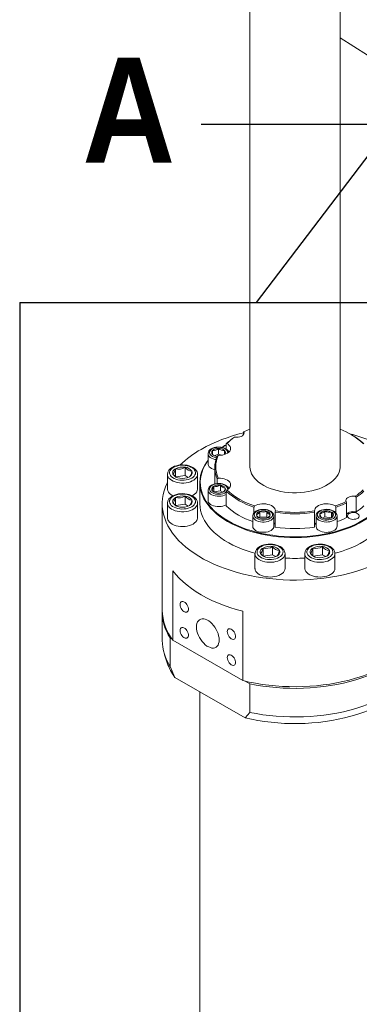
# Model space of a CAD drawing. Header units: millimetres. Extents: x 450 to 25135, y 150 to 17673.
# Tile 74 of 256: x 4826 to 5165, y 12562 to 13546. Entities that reach past the tile are written whole.
import ezdxf

# ---------------------------------------------------------------- set-up
doc = ezdxf.new("R2010")
doc.units = ezdxf.units.MM
doc.linetypes.add('SLD-Centrada-doble', pattern=[12.7, 6.35, -1.27, 1.27, -1.27, 1.27, -1.27])
doc.linetypes.add('SLD-Continua', pattern=[0])
doc.layers.add('COTAS', color=1, linetype='SLD-Continua')
doc.layers.add('OCULTA', color=8, linetype='SLD-Continua')
doc.styles.add('SLDTEXTSTYLE7', font='GOTHICB.TTF', dxfattribs={"width": 0.913})
doc.styles.get("Standard").update_dxf_attribs({"font": 'ARIALN.TTF'})
doc.dimstyles.new('SLDDIMSTYLE1', dxfattribs={"dimtxt": 0.18, "dimasz": 105, "dimexe": 0, "dimexo": 0.0625, "dimgap": 0, "dimtad": 0, "dimtih": 1, "dimtoh": 1, "dimdec": 0, "dimrnd": 1e-09, "dimzin": 0, "dimdsep": 46, "dimtxsty": 'Standard', "dimblk1": 'NONE', "dimblk2": 'NONE', "dimsah": 1, "dimcen": 0.09, "dimadec": 0, "dimazin": 0, "dimtfac": 105, "dimtdec": 0, "dimtofl": 0, "dimtmove": 0, "dimatfit": 3, "dimldrblk": 'NONE', "dimfxl": 1, "dimfrac": 2, "dimtolj": 1, "dimtzin": 0, "dimarcsym": 0})

# ---------------------------------------------------------------- blocks, each defined once
blk = doc.blocks.new('_None')

msp = doc.modelspace()

# ---------------------------------------------------------------- linework, layer by layer
at = {"layer": 'COTAS', "ltscale": 30}
for q in [(4826.03, 11276.25), (5918.63, 13263.27)]:
    msp.add_line((4826.03, 13263.27), q, dxfattribs=at)
at = {"layer": 'OCULTA', "linetype": 'SLD-Continua', "lineweight": 18, "ltscale": 30}
for p, q in [((5055.81, 14575.41), (5055.81, 13099.29)), ((5145.81, 13099.29), (5145.81, 14575.41)), ((5145.81, 13527.8), (5262.05, 13453.69)), ((5049.72, 13134.08), (5049.37, 13133.85)), ((5049.37, 13131.27), (5049.37, 13133.85)), ((5157.38, 13131.12), (5156.68, 13131.53)), ((5032.08, 13116.99), (5032.08, 13122.11)), ((5039.53, 13128.17), (5040.55, 13128.78)), ((5014.09, 13112.29), (5014.09, 13102)), ((5018.59, 13115.43), (5018.59, 13111.43)), ((5024.59, 13111.72), (5020.3, 13110.29)), ((5024.59, 13111.72), (5024.59, 13117.43)), ((5027.4, 13110.78), (5024.59, 13111.72)), ((5030.59, 13111.43), (5030.59, 13115.43)), ((5018.59, 13111.43), (5019.79, 13110.58)), ((4981.59, 13089.39), (4981.59, 13097.25)), ((4991.07, 13090.55), (4991.07, 13098.72)), ((5020.81, 13098.47), (5020.81, 13083.78)), ((4973.53, 13091.61), (4973.53, 13076.91)), ((4991.07, 13090.55), (4981.81, 13089.12)), ((4994.33, 13088.67), (4991.07, 13090.55)), ((5003.53, 13076.91), (5003.53, 13091.61)), ((5005.81, 13083.37), (5005.81, 13062.55)), ((5020.81, 13083.78), (5020.86, 13082.07)), ((5023.26, 13082.43), (5023.26, 13087.13)), ((5014.09, 13075.84), (5014.09, 13065.55)), ((5019.69, 13074.15), (5019.69, 13079.81)), ((5026.38, 13075.13), (5019.87, 13074.12)), ((5026.38, 13075.13), (5026.38, 13080.84)), ((5028.73, 13073.77), (5026.38, 13075.13)), ((5032.08, 13074.84), (5032.08, 13060.14)), ((4968.31, 13062.55), (4968.31, 12955.99)), ((4973.53, 13062.87), (4973.53, 13048.18)), ((4981.59, 13060.66), (4981.59, 13068.51)), ((4991.07, 13061.81), (4991.07, 13069.98)), ((4999.14, 13070.79), (4998.05, 13070.22)), ((5003.53, 13048.18), (5003.53, 13062.87)), ((5151.89, 13064.5), (5152.24, 13063.1)), ((5152.24, 13048.4), (5152.24, 13063.1)), ((5162.08, 13068.78), (5161.07, 13069.8)), ((5162.08, 13068.78), (5162.08, 13054.08)), ((4991.07, 13061.81), (4981.81, 13060.38)), ((4994.33, 13059.93), (4991.07, 13061.81)), ((5059.86, 13053.07), (5059.86, 13058.8)), ((5065.77, 13048.95), (5065.77, 13054.67)), ((5072.7, 13048.95), (5072.7, 13054.67)), ((5081.16, 13053.7), (5081.16, 13039.01)), ((5120.45, 13039.01), (5120.45, 13053.7)), ((5130.59, 13049.35), (5130.59, 13055.07)), ((5137.28, 13048.38), (5137.28, 13054.03)), ((5141.75, 13058.8), (5141.75, 13053.06)), ((5058.74, 13050.06), (5058.74, 13039.77)), ((5065.77, 13048.95), (5064.9, 13048.09)), ((5072.7, 13048.95), (5065.77, 13048.95)), ((5073.57, 13048.09), (5072.7, 13048.95)), ((5079.74, 13039.77), (5079.74, 13050.06)), ((5121.88, 13050.06), (5121.88, 13039.77)), ((5130.59, 13049.35), (5128.24, 13048)), ((5137.09, 13048.35), (5130.59, 13049.35)), ((5142.88, 13039.77), (5142.88, 13050.06)), ((5142.88, 13050.06), (5142.88, 13049.91)), ((5068.98, 13010.21), (5068.98, 13018.07)), ((5078.46, 13011.37), (5078.46, 13019.53)), ((5118.76, 13010.21), (5118.76, 13018.07)), ((5128.24, 13011.37), (5128.24, 13019.53)), ((5060.92, 13012.43), (5060.92, 12997.73)), ((5078.46, 13011.37), (5069.19, 13009.94)), ((5081.71, 13009.49), (5078.46, 13011.37)), ((5090.92, 12997.73), (5090.92, 13012.43)), ((5110.7, 13012.43), (5110.7, 12997.73)), ((5128.24, 13011.37), (5118.97, 13009.94)), ((5131.49, 13009.49), (5128.24, 13011.37)), ((5140.7, 12997.73), (5140.7, 13012.43)), ((4979, 12995.29), (4979, 12925.89)), ((4968.31, 12954.35), (4968.31, 12925.77)), ((5048.67, 12955.07), (5048.67, 12885.67)), ((4976.23, 12899.72), (4976.23, 12928.3)), ((4977.99, 12927.29), (4976.23, 12928.3)), ((5048.67, 12885.67), (4979, 12925.89)), ((4970.71, 12911.28), (4973.34, 12903.41)), ((4976.23, 12899.72), (4980.93, 12888.84)), ((4980.93, 12888.84), (5050.98, 12848.41)), ((5055.68, 12882.44), (5051.09, 12885.08)), ((5055.68, 12853.86), (5055.68, 12882.44)), ((5005.81, 12874.48), (5005.81, 11292.53)), ((5050.98, 12848.41), (5055.68, 12853.86))]:
    msp.add_line(p, q, dxfattribs=at)
at = {"layer": 'OCULTA', "linetype": 'SLD-Continua', "lineweight": 18, "ltscale": 30, "flags": 128}
for points in [[(5049.72, 13134.08), (5049.97, 13133.08), (5049.81, 13132.08), (5049.27, 13131.13), (5048.35, 13130.28), (5047.12, 13129.57), (5045.65, 13129.04), (5044, 13128.73), (5042.27, 13128.64), (5040.55, 13128.78)], [(5155.44, 13132.23), (5158.52, 13131.4), (5164.58, 13129.59), (5170.47, 13127.61), (5176.18, 13125.45), (5181.69, 13123.13), (5186.99, 13120.65), (5192.06, 13118.01), (5196.88, 13115.22), (5201.45, 13112.3), (5205.75, 13109.24), (5209.78, 13106.06), (5213.51, 13102.76), (5215.3, 13101.05)], [(5032.85, 13122.54), (5034.21, 13121.65), (5035.3, 13120.64), (5036.07, 13119.53), (5036.5, 13118.37), (5036.57, 13117.18), (5036.3, 13116), (5035.67, 13114.86), (5034.72, 13113.81), (5033.47, 13112.86), (5031.96, 13112.05), (5030.23, 13111.4), (5028.34, 13110.93), (5026.33, 13110.66), (5024.27, 13110.59)], [(5032.85, 13122.54), (5032.42, 13122.31), (5032.08, 13122.11)], [(5024.59, 13118.94), (5023.62, 13118.92), (5021.83, 13118.72), (5020.12, 13118.33), (5018.53, 13117.76), (5017.11, 13117.01), (5015.9, 13116.08), (5014.96, 13115), (5014.4, 13113.94), (5014.11, 13112.72), (5014.12, 13112.35)], [(5034.77, 13113.85), (5034.67, 13114.18), (5034.04, 13115.24), (5033.14, 13116.21), (5031.97, 13117.07), (5030.56, 13117.8), (5028.96, 13118.36), (5027.24, 13118.73), (5025.45, 13118.92), (5024.59, 13118.94)], [(5028, 13118.59), (5030.63, 13120.33), (5032.08, 13121.23)], [(5032.08, 13121.22), (5031, 13120.55), (5028.05, 13118.59)], [(5033.63, 13044.59), (5029.66, 13047.02), (5025.96, 13049.6), (5022.53, 13052.29), (5019.39, 13055.11), (5016.56, 13058.02), (5014.04, 13061.04), (5011.84, 13064.13), (5009.98, 13067.3), (5008.45, 13070.52), (5007.26, 13073.8), (5006.43, 13077.11), (5005.94, 13080.44), (5005.81, 13083.79), (5006.03, 13087.13), (5006.6, 13090.46), (5007.53, 13093.76), (5008.8, 13097.02), (5010.41, 13100.23), (5012.36, 13103.38), (5014.09, 13105.76)], [(5014.09, 13105.45), (5012.83, 13103.69), (5010.89, 13100.55), (5009.28, 13097.36), (5008.02, 13094.11), (5007.1, 13090.83), (5006.53, 13087.52), (5006.31, 13084.19), (5006.44, 13080.86), (5006.92, 13077.55), (5007.76, 13074.26), (5008.93, 13071), (5010.45, 13067.79), (5012.31, 13064.64), (5014.5, 13061.56), (5017, 13058.56), (5019.82, 13055.66), (5022.94, 13052.86), (5026.35, 13050.18), (5030.04, 13047.62), (5033.99, 13045.2)], [(5020.81, 13096.35), (5020.79, 13096.35), (5019.06, 13096.85), (5017.51, 13097.52), (5016.21, 13098.35), (5015.19, 13099.3), (5014.49, 13100.34), (5014.13, 13101.44), (5014.09, 13102)], [(5023.26, 13109.81), (5023.82, 13110.24), (5024.27, 13110.59)], [(5187.53, 13105.76), (5188.71, 13104.16), (5190.75, 13101.03), (5192.44, 13097.83), (5193.8, 13094.58), (5194.81, 13091.28), (5195.47, 13087.96), (5195.78, 13084.62), (5195.74, 13081.28), (5195.34, 13077.94), (5194.59, 13074.62), (5193.49, 13071.34), (5192.05, 13068.1), (5190.27, 13064.92), (5188.15, 13061.8), (5185.71, 13058.77), (5182.96, 13055.83), (5179.9, 13052.99), (5176.54, 13050.26), (5172.9, 13047.65), (5169, 13045.18), (5164.84, 13042.85), (5160.44, 13040.68), (5155.82, 13038.66), (5151, 13036.8), (5145.99, 13035.12), (5140.81, 13033.62), (5135.48, 13032.31), (5130.03, 13031.18), (5124.46, 13030.25), (5118.81, 13029.52), (5113.09, 13028.98), (5107.32, 13028.65), (5101.53, 13028.53), (5095.74, 13028.6), (5089.96, 13028.88), (5084.23, 13029.37), (5078.56, 13030.05), (5072.97, 13030.93), (5067.48, 13032.01), (5062.12, 13033.28), (5056.91, 13034.73), (5051.85, 13036.37), (5046.98, 13038.18), (5042.31, 13040.16), (5037.85, 13042.3), (5033.63, 13044.59)], [(5033.99, 13045.2), (5038.18, 13042.92), (5042.61, 13040.79), (5047.26, 13038.82), (5052.11, 13037.02), (5057.14, 13035.4), (5062.33, 13033.95), (5067.66, 13032.69), (5073.12, 13031.62), (5078.68, 13030.74), (5084.32, 13030.06), (5090.02, 13029.58), (5095.77, 13029.3), (5101.53, 13029.22), (5107.29, 13029.35), (5113.02, 13029.68), (5118.71, 13030.21), (5124.34, 13030.94), (5129.87, 13031.87), (5135.3, 13032.99), (5140.6, 13034.29), (5145.75, 13035.79), (5150.73, 13037.46), (5155.53, 13039.3), (5160.13, 13041.31), (5164.5, 13043.48), (5168.64, 13045.79), (5172.52, 13048.25), (5176.14, 13050.84), (5179.48, 13053.55), (5182.53, 13056.38), (5185.27, 13059.31), (5187.69, 13062.32), (5189.8, 13065.42), (5191.57, 13068.59), (5193.01, 13071.81), (5194.1, 13075.08), (5194.84, 13078.38), (5195.24, 13081.7), (5195.28, 13085.02), (5194.97, 13088.35), (5194.32, 13091.65), (5193.31, 13094.93), (5191.96, 13098.16), (5190.27, 13101.34), (5188.25, 13104.46), (5187.53, 13105.45)], [(5003.5, 13091.55), (5003.45, 13092.65), (5003.07, 13094.01), (5002.4, 13095.31), (5001.46, 13096.52), (5000.23, 13097.64), (4998.74, 13098.64), (4997.03, 13099.49), (4995.13, 13100.18), (4993.11, 13100.68), (4990.99, 13100.99), (4988.82, 13101.12), (4986.65, 13101.04), (4984.52, 13100.78), (4982.46, 13100.33), (4980.53, 13099.69), (4978.84, 13098.93), (4978.34, 13098.65)], [(4979.05, 13091.78), (4978.8, 13092.51), (4978.72, 13093.25), (4978.8, 13093.98), (4979.05, 13094.71), (4979.47, 13095.41), (4980.03, 13096.08), (4980.75, 13096.69), (4981.59, 13097.25)], [(4981.59, 13097.25), (4980.98, 13095.16), (4980.33, 13093.45), (4979.67, 13092.34), (4979.05, 13091.78)], [(4998.01, 13094.71), (4998.26, 13093.98), (4998.35, 13093.25), (4998.26, 13092.51), (4998.01, 13091.78), (4997.6, 13091.08), (4997.03, 13090.41), (4996.32, 13089.8), (4995.47, 13089.24)], [(4995.47, 13089.24), (4996.08, 13089.79), (4996.74, 13090.89), (4997.39, 13092.6), (4998.01, 13094.71)], [(5145.81, 13099.29), (5145.78, 13098.43), (5145.47, 13096.14), (5144.82, 13093.87), (5143.81, 13091.65), (5142.48, 13089.48), (5140.81, 13087.39), (5138.83, 13085.4), (5136.56, 13083.51), (5134, 13081.75), (5131.19, 13080.13), (5128.14, 13078.65), (5124.87, 13077.34), (5121.41, 13076.2), (5117.8, 13075.23), (5114.05, 13074.46), (5110.2, 13073.88), (5106.27, 13073.5), (5102.3, 13073.33), (5098.32, 13073.35), (5094.36, 13073.58), (5090.45, 13074.01), (5086.62, 13074.64), (5082.9, 13075.46), (5079.32, 13076.46), (5075.91, 13077.65), (5072.69, 13079), (5069.7, 13080.52), (5066.95, 13082.18), (5064.46, 13083.97), (5062.26, 13085.89), (5060.36, 13087.91), (5058.77, 13090.02), (5057.52, 13092.2), (5056.6, 13094.43), (5056.03, 13096.71), (5055.81, 13099), (5055.81, 13099.29)], [(5228.08, 13083.82), (5229.36, 13081.07), (5230.84, 13077.23), (5231.98, 13073.34), (5232.77, 13069.43), (5233.21, 13065.5), (5233.3, 13061.56), (5233.03, 13057.62), (5232.42, 13053.7), (5231.46, 13049.8), (5230.15, 13045.94), (5228.49, 13042.11), (5226.5, 13038.35), (5224.18, 13034.64), (5221.53, 13031.01), (5218.55, 13027.47), (5215.27, 13024.02), (5211.68, 13020.67), (5207.8, 13017.43), (5203.64, 13014.31), (5199.2, 13011.31), (5194.5, 13008.46), (5189.55, 13005.75), (5184.37, 13003.18), (5178.96, 13000.78), (5173.35, 12998.54), (5167.55, 12996.47), (5161.57, 12994.57), (5155.43, 12992.86), (5149.14, 12991.33), (5142.72, 12989.98), (5136.2, 12988.83), (5129.58, 12987.88), (5122.88, 12987.12), (5116.13, 12986.57), (5109.33, 12986.21), (5102.51, 12986.06), (5095.69, 12986.11), (5088.88, 12986.37), (5082.1, 12986.82), (5075.38, 12987.48), (5068.72, 12988.33), (5062.14, 12989.38), (5055.67, 12990.63), (5049.31, 12992.07), (5043.1, 12993.69), (5037.03, 12995.5), (5031.14, 12997.48), (5025.43, 12999.64), (5019.92, 13001.96), (5014.63, 13004.45), (5009.56, 13007.08), (5004.73, 13009.87), (5000.16, 13012.79), (4995.86, 13015.85), (4991.84, 13019.03), (4988.1, 13022.33), (4984.66, 13025.73), (4981.53, 13029.23), (4978.72, 13032.82), (4976.23, 13036.49), (4974.07, 13040.22), (4972.25, 13044.02), (4970.77, 13047.86), (4969.63, 13051.75), (4968.84, 13055.66), (4968.41, 13059.59), (4968.32, 13063.53), (4968.58, 13067.47), (4969.2, 13071.39), (4970.16, 13075.29), (4971.47, 13079.15), (4973.12, 13082.98), (4973.53, 13083.82)], [(4979.05, 13091.78), (4980.74, 13090.03), (4982.52, 13088.7)], [(5034.73, 13077.51), (5034.53, 13078.03), (5033.83, 13079.06), (5032.85, 13080), (5031.61, 13080.83), (5030.14, 13081.51), (5028.51, 13082.03), (5026.77, 13082.35), (5024.96, 13082.49), (5023.14, 13082.43), (5021.37, 13082.18), (5019.68, 13081.74), (5018.13, 13081.12), (5017.45, 13080.77)], [(5024.27, 13087.99), (5023.7, 13087.52), (5023.26, 13087.13)], [(5024.27, 13087.99), (5026.33, 13087.92), (5028.34, 13087.64), (5030.23, 13087.18), (5031.96, 13086.53), (5033.47, 13085.72), (5034.72, 13084.77), (5035.67, 13083.71), (5036.3, 13082.58), (5036.57, 13081.4), (5036.5, 13080.21), (5036.07, 13079.05), (5035.3, 13077.94), (5034.21, 13076.93), (5032.85, 13076.04)], [(4978.99, 13070.23), (4978.34, 13070.56), (4976.78, 13071.53), (4975.49, 13072.63), (4974.52, 13073.83), (4973.86, 13075.1), (4973.56, 13076.42), (4973.53, 13076.91)], [(5003.5, 13062.82), (5003.45, 13063.91), (5003.07, 13065.27), (5002.4, 13066.57), (5001.46, 13067.78), (5000.23, 13068.9), (4998.74, 13069.9), (4997.03, 13070.76), (4995.13, 13071.44), (4993.11, 13071.94), (4990.99, 13072.25), (4988.82, 13072.38), (4986.65, 13072.31), (4984.52, 13072.04), (4982.46, 13071.59), (4980.53, 13070.96), (4978.84, 13070.19), (4978.34, 13069.91)], [(5003.53, 13076.91), (5003.53, 13076.75), (5003.31, 13075.43), (5002.74, 13074.14), (5001.85, 13072.92), (5000.63, 13071.8), (4999.14, 13070.79)], [(5017.89, 13075.95), (5019.16, 13074.65), (5020.34, 13073.77)], [(5032.08, 13074.84), (5032.51, 13075.51), (5032.85, 13076.04)], [(4979.05, 13063.04), (4978.8, 13063.77), (4978.72, 13064.51), (4978.8, 13065.25), (4979.05, 13065.97), (4979.47, 13066.68), (4980.03, 13067.34), (4980.75, 13067.96), (4981.59, 13068.51)], [(4981.59, 13068.51), (4980.98, 13066.43), (4980.33, 13064.71), (4979.67, 13063.6), (4979.05, 13063.04)], [(4979.05, 13063.04), (4980.74, 13061.3), (4982.52, 13059.96)], [(4998.01, 13065.97), (4998.26, 13065.25), (4998.35, 13064.51), (4998.26, 13063.77), (4998.01, 13063.04), (4997.6, 13062.34), (4997.03, 13061.67), (4996.32, 13061.06), (4995.47, 13060.5)], [(4995.47, 13060.5), (4996.08, 13061.05), (4996.74, 13062.15), (4997.39, 13063.86), (4998.01, 13065.97)], [(5060.94, 13012.76), (5058.2, 13013.53), (5053.1, 13015.12), (5048.18, 13016.89), (5043.45, 13018.82), (5038.94, 13020.92), (5034.66, 13023.18), (5030.63, 13025.58), (5026.86, 13028.12), (5023.36, 13030.79), (5020.15, 13033.57), (5017.24, 13036.46), (5014.64, 13039.45), (5012.36, 13042.53), (5010.41, 13045.68), (5008.8, 13048.89), (5007.53, 13052.15), (5006.6, 13055.46), (5006.03, 13058.78), (5005.81, 13062.13), (5005.81, 13062.55)], [(5032.01, 13061.26), (5030.52, 13060.55), (5028.83, 13060), (5026.99, 13059.65), (5025.07, 13059.49), (5023.14, 13059.55), (5021.25, 13059.8), (5019.48, 13060.25), (5017.88, 13060.89), (5016.51, 13061.68), (5015.41, 13062.6), (5014.63, 13063.62), (5014.19, 13064.71), (5014.09, 13065.55)], [(5195.81, 13062.55), (5195.78, 13061.29), (5195.47, 13057.95), (5194.81, 13054.63), (5193.8, 13051.33), (5192.44, 13048.08), (5190.75, 13044.88), (5188.71, 13041.75), (5186.35, 13038.7), (5183.68, 13035.73), (5180.69, 13032.86), (5177.41, 13030.11), (5173.84, 13027.47), (5170, 13024.97), (5165.9, 13022.6), (5161.56, 13020.38), (5157, 13018.32), (5152.22, 13016.43), (5147.26, 13014.71), (5142.12, 13013.16), (5140.7, 13012.77)], [(5151.89, 13064.5), (5151.65, 13065.5), (5151.8, 13066.49), (5152.35, 13067.45), (5153.26, 13068.3), (5154.49, 13069.01), (5155.97, 13069.54), (5157.62, 13069.85), (5159.35, 13069.94), (5161.07, 13069.8)], [(5079.7, 13050.04), (5079.67, 13050.81), (5079.33, 13051.94), (5078.7, 13053), (5077.8, 13053.97), (5076.64, 13054.83), (5075.23, 13055.56), (5073.64, 13056.12), (5071.92, 13056.5), (5070.13, 13056.69), (5068.31, 13056.69), (5066.52, 13056.5), (5064.8, 13056.11), (5063.21, 13055.54), (5061.78, 13054.8), (5060.57, 13053.88), (5059.63, 13052.8), (5059.06, 13051.74), (5058.76, 13050.52), (5058.74, 13050.06)], [(5060.53, 13060.06), (5060.15, 13059.36), (5059.86, 13058.8)], [(5060.53, 13060.06), (5062.07, 13060.85), (5063.83, 13061.47), (5065.74, 13061.92), (5067.76, 13062.16), (5069.82, 13062.21), (5071.86, 13062.05), (5073.83, 13061.69), (5075.66, 13061.14), (5077.3, 13060.42), (5078.7, 13059.55), (5079.82, 13058.55), (5080.63, 13057.45), (5081.11, 13056.29), (5081.23, 13055.11)], [(5081.16, 13053.7), (5081.21, 13054.49), (5081.23, 13055.11)], [(5120.38, 13055.11), (5120.51, 13056.29), (5120.98, 13057.45), (5121.79, 13058.55), (5122.91, 13059.55), (5124.32, 13060.42), (5125.96, 13061.14), (5127.79, 13061.69), (5129.75, 13062.05), (5131.8, 13062.21), (5133.86, 13062.16), (5135.87, 13061.92), (5137.79, 13061.47), (5139.54, 13060.85), (5141.08, 13060.06)], [(5120.38, 13055.11), (5120.41, 13054.32), (5120.45, 13053.7)], [(5142.83, 13049.87), (5142.87, 13050.38), (5142.63, 13051.54), (5142.1, 13052.62), (5141.3, 13053.63), (5140.23, 13054.53), (5138.91, 13055.31), (5137.37, 13055.94), (5135.7, 13056.39), (5133.92, 13056.65), (5132.11, 13056.71), (5130.3, 13056.59), (5128.55, 13056.27), (5126.91, 13055.77), (5125.42, 13055.09), (5124.12, 13054.23), (5123.08, 13053.2), (5122.4, 13052.17), (5122, 13051.09), (5121.89, 13049.99)], [(5141.75, 13058.8), (5141.39, 13059.51), (5141.08, 13060.06)], [(5162.08, 13054.08), (5160.37, 13054.37), (5158.6, 13054.42), (5156.85, 13054.22), (5155.24, 13053.79), (5153.84, 13053.16), (5152.74, 13052.35), (5152.24, 13051.79)], [(5154.96, 13052.51), (5154.05, 13051.84), (5153.46, 13051.05), (5153.23, 13050.21), (5153.37, 13049.35), (5153.87, 13048.55), (5154.7, 13047.84), (5155.82, 13047.27), (5157.14, 13046.88), (5158.59, 13046.7), (5160.07, 13046.72), (5161.49, 13046.96), (5162.77, 13047.4), (5163.82, 13048), (5164.57, 13048.74), (5164.99, 13049.56), (5165.03, 13050.42), (5164.71, 13051.26), (5164.04, 13052.02), (5163.06, 13052.66), (5161.83, 13053.14), (5160.43, 13053.43), (5158.96, 13053.51), (5157.49, 13053.38), (5156.13, 13053.04), (5154.96, 13052.51)], [(4999.14, 13042.05), (4997.4, 13041.19), (4995.45, 13040.49), (4993.33, 13039.97), (4991.11, 13039.65), (4988.82, 13039.52), (4986.53, 13039.59), (4984.28, 13039.87), (4982.14, 13040.34), (4980.14, 13041), (4978.34, 13041.82), (4976.78, 13042.8), (4975.49, 13043.89), (4974.52, 13045.09), (4973.86, 13046.37), (4973.56, 13047.68), (4973.53, 13048.18)], [(5003.53, 13048.18), (5003.53, 13048.01), (5003.31, 13046.69), (5002.74, 13045.41), (5001.85, 13044.19), (5000.63, 13043.06), (4999.14, 13042.05)], [(5136.62, 13048), (5137.8, 13048.87), (5139.07, 13050.17)], [(5079.74, 13039.77), (5079.56, 13038.66), (5079.03, 13037.58), (5078.16, 13036.58), (5077, 13035.69), (5075.56, 13034.94), (5073.92, 13034.35), (5072.11, 13033.94), (5070.2, 13033.74), (5068.27, 13033.74), (5066.36, 13033.94), (5064.56, 13034.35), (5062.91, 13034.94), (5061.48, 13035.69), (5060.31, 13036.58), (5059.44, 13037.58), (5058.91, 13038.66), (5058.74, 13039.77), (5058.74, 13039.77)], [(5142.88, 13039.77), (5142.78, 13038.94), (5142.33, 13037.85), (5141.55, 13036.82), (5140.46, 13035.9), (5139.09, 13035.11), (5137.49, 13034.48), (5135.72, 13034.03), (5133.83, 13033.77), (5131.89, 13033.72), (5129.97, 13033.87), (5128.14, 13034.23), (5126.44, 13034.77), (5124.95, 13035.49), (5123.72, 13036.35), (5122.77, 13037.33), (5122.16, 13038.39), (5121.89, 13039.49), (5121.88, 13039.77)], [(5090.89, 13012.37), (5090.83, 13013.46), (5090.45, 13014.83), (5089.79, 13016.12), (5088.84, 13017.34), (5087.61, 13018.46), (5086.13, 13019.46), (5084.41, 13020.31), (5082.52, 13020.99), (5080.49, 13021.5), (5078.37, 13021.81), (5076.21, 13021.93), (5074.04, 13021.86), (5071.9, 13021.6), (5069.85, 13021.15), (5067.91, 13020.51), (5066.22, 13019.74), (5065.72, 13019.47)], [(5066.44, 13012.6), (5066.19, 13013.32), (5066.1, 13014.06), (5066.19, 13014.8), (5066.44, 13015.53), (5066.85, 13016.23), (5067.42, 13016.89), (5068.13, 13017.51), (5068.98, 13018.07)], [(5068.98, 13018.07), (5068.36, 13015.98), (5067.71, 13014.27), (5067.06, 13013.15), (5066.44, 13012.6)], [(5085.4, 13015.53), (5085.65, 13014.8), (5085.73, 13014.06), (5085.65, 13013.32), (5085.4, 13012.6), (5084.98, 13011.89), (5084.42, 13011.23), (5083.7, 13010.61), (5082.86, 13010.06)], [(5082.86, 13010.06), (5083.47, 13010.6), (5084.12, 13011.71), (5084.78, 13013.42), (5085.4, 13015.53)], [(5140.67, 13012.37), (5140.61, 13013.46), (5140.23, 13014.83), (5139.57, 13016.12), (5138.62, 13017.34), (5137.4, 13018.46), (5135.91, 13019.46), (5134.19, 13020.31), (5132.3, 13020.99), (5130.27, 13021.5), (5128.15, 13021.81), (5125.99, 13021.93), (5123.82, 13021.86), (5121.68, 13021.6), (5119.63, 13021.15), (5117.69, 13020.51), (5116, 13019.74), (5115.51, 13019.47)], [(5116.22, 13012.6), (5115.97, 13013.32), (5115.88, 13014.06), (5115.97, 13014.8), (5116.22, 13015.53), (5116.63, 13016.23), (5117.2, 13016.89), (5117.91, 13017.51), (5118.76, 13018.07)], [(5118.76, 13018.07), (5118.15, 13015.98), (5117.49, 13014.27), (5116.84, 13013.15), (5116.22, 13012.6)], [(5135.18, 13015.53), (5135.43, 13014.8), (5135.51, 13014.06), (5135.43, 13013.32), (5135.18, 13012.6), (5134.77, 13011.89), (5134.2, 13011.23), (5133.48, 13010.61), (5132.64, 13010.06)], [(5132.64, 13010.06), (5133.25, 13010.6), (5133.9, 13011.71), (5134.56, 13013.42), (5135.18, 13015.53)], [(5066.44, 13012.6), (5068.12, 13010.85), (5069.91, 13009.52)], [(5116.22, 13012.6), (5117.9, 13010.85), (5119.69, 13009.52)], [(4979, 12995.29), (4982.01, 12991.51), (4985.38, 12987.83), (4989.09, 12984.26), (4993.13, 12980.82), (4997.49, 12977.5), (5002.16, 12974.33), (5007.12, 12971.31), (5012.35, 12968.44), (5017.85, 12965.75), (5023.59, 12963.23), (5029.56, 12960.9), (5035.75, 12958.76), (5042.12, 12956.81), (5048.67, 12955.07)], [(5086.52, 12991.61), (5084.78, 12990.74), (5082.83, 12990.05), (5080.72, 12989.53), (5078.49, 12989.2), (5076.2, 12989.07), (5073.91, 12989.15), (5071.67, 12989.43), (5069.52, 12989.9), (5067.52, 12990.55), (5065.72, 12991.38), (5064.16, 12992.35), (5062.88, 12993.45), (5061.9, 12994.65), (5061.25, 12995.92), (5060.94, 12997.23), (5060.92, 12997.73)], [(5090.92, 12997.73), (5090.91, 12997.57), (5090.69, 12996.25), (5090.13, 12994.96), (5089.23, 12993.74), (5088.02, 12992.61), (5086.52, 12991.61)], [(5136.3, 12991.61), (5134.56, 12990.74), (5132.61, 12990.05), (5130.5, 12989.53), (5128.27, 12989.2), (5125.98, 12989.07), (5123.69, 12989.15), (5121.45, 12989.43), (5119.3, 12989.9), (5117.3, 12990.55), (5115.51, 12991.38), (5113.94, 12992.35), (5112.66, 12993.45), (5111.68, 12994.65), (5111.03, 12995.92), (5110.72, 12997.23), (5110.7, 12997.73)], [(5140.7, 12997.73), (5140.69, 12997.57), (5140.48, 12996.25), (5139.91, 12994.96), (5139.01, 12993.74), (5137.8, 12992.61), (5136.3, 12991.61)], [(4986.1, 12961.72), (4986.23, 12962.84), (4986.62, 12963.74), (4987.24, 12964.37), (4988.04, 12964.67), (4988.99, 12964.64), (4990.02, 12964.27), (4991.07, 12963.59), (4992.07, 12962.64), (4992.95, 12961.48), (4993.67, 12960.19), (4994.18, 12958.83), (4994.44, 12957.51), (4994.44, 12956.3), (4994.18, 12955.28), (4993.67, 12954.51), (4992.95, 12954.04), (4992.07, 12953.9), (4991.07, 12954.1), (4990.02, 12954.63), (4988.99, 12955.45), (4988.04, 12956.51), (4987.24, 12957.75), (4986.62, 12959.09), (4986.23, 12960.44), (4986.1, 12961.72)], [(5002.52, 12939.25), (5002.65, 12937.23), (5003.02, 12935.11), (5003.64, 12932.94), (5004.49, 12930.76), (5005.54, 12928.63), (5006.78, 12926.58), (5008.18, 12924.67), (5009.7, 12922.95), (5011.32, 12921.44), (5012.99, 12920.18), (5014.68, 12919.21), (5016.35, 12918.53), (5017.97, 12918.18), (5019.49, 12918.14), (5020.89, 12918.44), (5022.13, 12919.05), (5023.18, 12919.97), (5024.03, 12921.17), (5024.64, 12922.63), (5025.02, 12924.32), (5025.15, 12926.19), (5025.02, 12928.21), (5024.64, 12930.33), (5024.03, 12932.51), (5023.18, 12934.69), (5022.13, 12936.82), (5020.89, 12938.87), (5019.49, 12940.77), (5017.97, 12942.5), (5016.35, 12944.01), (5014.68, 12945.26), (5012.99, 12946.24), (5011.32, 12946.91), (5009.7, 12947.27), (5008.18, 12947.3), (5006.78, 12947.01), (5005.54, 12946.4), (5004.49, 12945.48), (5003.64, 12944.28), (5003.02, 12942.82), (5002.65, 12941.13), (5002.52, 12939.25)], [(4986.1, 12935.75), (4986.23, 12936.88), (4986.62, 12937.78), (4987.24, 12938.4), (4988.04, 12938.71), (4988.99, 12938.68), (4990.02, 12938.31), (4991.07, 12937.63), (4992.07, 12936.68), (4992.95, 12935.52), (4993.67, 12934.22), (4994.18, 12932.87), (4994.44, 12931.54), (4994.44, 12930.33), (4994.18, 12929.31), (4993.67, 12928.54), (4992.95, 12928.07), (4992.07, 12927.93), (4991.07, 12928.13), (4990.02, 12928.66), (4988.99, 12929.48), (4988.04, 12930.55), (4987.24, 12931.79), (4986.62, 12933.12), (4986.23, 12934.47), (4986.1, 12935.75)], [(5033.2, 12934.53), (5033.33, 12935.65), (5033.71, 12936.56), (5034.33, 12937.18), (5035.14, 12937.49), (5036.09, 12937.46), (5037.12, 12937.09), (5038.16, 12936.41), (5039.16, 12935.46), (5040.05, 12934.3), (5040.76, 12933), (5041.27, 12931.65), (5041.53, 12930.32), (5041.53, 12929.11), (5041.27, 12928.09), (5040.76, 12927.32), (5040.05, 12926.85), (5039.16, 12926.71), (5038.16, 12926.91), (5037.12, 12927.44), (5036.09, 12928.26), (5035.14, 12929.33), (5034.33, 12930.57), (5033.71, 12931.9), (5033.33, 12933.25), (5033.2, 12934.53)], [(5033.2, 12908.56), (5033.33, 12909.69), (5033.71, 12910.59), (5034.33, 12911.22), (5035.14, 12911.52), (5036.09, 12911.49), (5037.12, 12911.12), (5038.16, 12910.44), (5039.16, 12909.49), (5040.05, 12908.33), (5040.76, 12907.03), (5041.27, 12905.68), (5041.53, 12904.36), (5041.53, 12903.15), (5041.27, 12902.12), (5040.76, 12901.35), (5040.05, 12900.88), (5039.16, 12900.75), (5038.16, 12900.95), (5037.12, 12901.48), (5036.09, 12902.3), (5035.14, 12903.36), (5034.33, 12904.6), (5033.71, 12905.94), (5033.33, 12907.29), (5033.2, 12908.56)], [(5048.67, 12885.67), (5055.02, 12884.21), (5061.5, 12882.94), (5068.07, 12881.87), (5074.74, 12880.99), (5081.48, 12880.31), (5088.26, 12879.84), (5095.08, 12879.57), (5101.92, 12879.5), (5108.75, 12879.63), (5115.56, 12879.97), (5122.33, 12880.51), (5129.05, 12881.25), (5135.69, 12882.19), (5142.23, 12883.33), (5148.67, 12884.66), (5154.98, 12886.18), (5161.14, 12887.89), (5167.15, 12889.77), (5172.97, 12891.84), (5178.61, 12894.07), (5184.04, 12896.47), (5189.24, 12899.03), (5194.22, 12901.74), (5198.94, 12904.59), (5203.4, 12907.58), (5205.91, 12909.41)], [(5055.68, 12853.86), (5062.15, 12852.61), (5068.73, 12851.56), (5075.39, 12850.7), (5082.12, 12850.05), (5088.89, 12849.59), (5095.7, 12849.34), (5102.52, 12849.29), (5109.34, 12849.44), (5116.14, 12849.8), (5122.89, 12850.35), (5129.59, 12851.11), (5136.21, 12852.06), (5142.73, 12853.21), (5149.15, 12854.56), (5155.43, 12856.09), (5161.58, 12857.8), (5167.56, 12859.7), (5173.36, 12861.77), (5178.97, 12864.01), (5184.37, 12866.42), (5189.56, 12868.98), (5194.5, 12871.69), (5199.2, 12874.55), (5203.64, 12877.54), (5207.8, 12880.66), (5211.69, 12883.9), (5215.27, 12887.25), (5218.56, 12890.7), (5221.53, 12894.25), (5224.18, 12897.88), (5226.5, 12901.58), (5228.49, 12905.35), (5230.15, 12909.17), (5231.46, 12913.03), (5231.93, 12914.76)], [(5207.18, 12908.75), (5203.64, 12906.12), (5199.2, 12903.13), (5194.5, 12900.27), (5189.56, 12897.56), (5184.37, 12895), (5178.97, 12892.59), (5173.36, 12890.35), (5167.56, 12888.28), (5161.58, 12886.38), (5155.43, 12884.67), (5149.15, 12883.14), (5142.73, 12881.79), (5136.21, 12880.64), (5129.59, 12879.69), (5122.89, 12878.93), (5116.14, 12878.38), (5109.34, 12878.02), (5102.52, 12877.87), (5095.7, 12877.92), (5088.89, 12878.17), (5082.12, 12878.63), (5075.39, 12879.28), (5068.73, 12880.14), (5062.15, 12881.19), (5055.68, 12882.44)], [(5228.28, 12903.41), (5227.03, 12900.08), (5225.26, 12896.29), (5223.16, 12892.56), (5220.72, 12888.89), (5217.95, 12885.31), (5214.86, 12881.81), (5211.46, 12878.41), (5207.75, 12875.12), (5203.75, 12871.95), (5199.47, 12868.9), (5194.91, 12865.98), (5190.1, 12863.21), (5185.05, 12860.59), (5179.76, 12858.12), (5174.25, 12855.81), (5168.55, 12853.68), (5162.66, 12851.72), (5156.6, 12849.94), (5150.38, 12848.35), (5144.03, 12846.94), (5137.56, 12845.73), (5130.99, 12844.72), (5124.34, 12843.91), (5117.62, 12843.3), (5110.86, 12842.89), (5104.07, 12842.69), (5097.27, 12842.69), (5090.48, 12842.9), (5083.72, 12843.32), (5077, 12843.94), (5070.35, 12844.76), (5063.79, 12845.78), (5057.32, 12846.99), (5050.98, 12848.41)]]:
    msp.add_lwpolyline(points, dxfattribs=at)
at = {"layer": 'OCULTA', "linetype": 'SLD-Centrada-doble', "lineweight": 18, "ltscale": 30, "flags": 128}
for points in [[(5022, 13106.42), (5020.79, 13106.64), (5019.06, 13107.14), (5017.51, 13107.81), (5016.21, 13108.64), (5015.19, 13109.59), (5014.49, 13110.63), (5014.13, 13111.73), (5014.09, 13112.33)], [(5024.59, 13118.69), (5022.76, 13118.58), (5021, 13118.26), (5019.39, 13117.74), (5017.99, 13117.05), (5016.86, 13116.21), (5016.05, 13115.26), (5015.59, 13114.23), (5015.5, 13113.17), (5015.78, 13112.12), (5016.42, 13111.12), (5017.39, 13110.22), (5018.66, 13109.45), (5020.17, 13108.84), (5021.86, 13108.42), (5022.64, 13108.3)], [(5033.65, 13112.98), (5033.68, 13113.17), (5033.58, 13114.23), (5033.12, 13115.26), (5032.31, 13116.21), (5031.18, 13117.05), (5029.79, 13117.74), (5028.18, 13118.26), (5026.42, 13118.58), (5024.59, 13118.69)], [(4979.34, 13098.55), (4977.95, 13097.61), (4976.85, 13096.54), (4976.07, 13095.39), (4975.63, 13094.17), (4975.54, 13092.94), (4975.81, 13091.71), (4976.42, 13090.52), (4977.37, 13089.4), (4978.61, 13088.39), (4980.13, 13087.52), (4981.88, 13086.8), (4983.81, 13086.25), (4985.87, 13085.9), (4988, 13085.75), (4990.14, 13085.8), (4992.24, 13086.05), (4994.24, 13086.5), (4996.09, 13087.14), (4997.73, 13087.94), (4999.11, 13088.88), (5000.21, 13089.95), (5000.99, 13091.1), (5001.43, 13092.32), (5001.52, 13093.56), (5001.26, 13094.79), (5000.64, 13095.97), (4999.7, 13097.09), (4998.45, 13098.1), (4996.93, 13098.97), (4995.19, 13099.69), (4993.26, 13100.24), (4991.2, 13100.59), (4989.07, 13100.74), (4986.93, 13100.69), (4984.82, 13100.44), (4982.82, 13099.99), (4980.98, 13099.35), (4979.34, 13098.55)], [(5003.53, 13091.57), (5003.46, 13090.78), (5003.07, 13089.48), (5002.34, 13088.22), (5001.28, 13087.05), (4999.92, 13085.98), (4998.3, 13085.04), (4996.44, 13084.25), (4994.41, 13083.64), (4992.23, 13083.22), (4989.97, 13082.99), (4987.67, 13082.97), (4985.4, 13083.14), (4983.19, 13083.52), (4981.12, 13084.09), (4979.21, 13084.83), (4977.53, 13085.73), (4976.1, 13086.77), (4974.97, 13087.92), (4974.15, 13089.16), (4973.67, 13090.45), (4973.53, 13091.61)], [(5033.65, 13076.53), (5033.66, 13076.58), (5033.61, 13077.64), (5033.2, 13078.68), (5032.43, 13079.65), (5031.34, 13080.5), (5029.97, 13081.22), (5028.39, 13081.75), (5026.64, 13082.1), (5024.82, 13082.23), (5022.98, 13082.15), (5021.21, 13081.86), (5019.58, 13081.37), (5018.15, 13080.7)], [(5032.08, 13071.59), (5032.01, 13071.55), (5030.52, 13070.84), (5028.83, 13070.29), (5026.99, 13069.94), (5025.07, 13069.78), (5023.14, 13069.83), (5021.25, 13070.09), (5019.48, 13070.54), (5017.88, 13071.17), (5016.51, 13071.97), (5015.41, 13072.89), (5014.63, 13073.91), (5014.19, 13075), (5014.09, 13075.82)], [(5018.15, 13080.7), (5016.99, 13079.87), (5016.14, 13078.93), (5015.63, 13077.91), (5015.49, 13076.85), (5015.72, 13075.79), (5016.32, 13074.79), (5017.25, 13073.87), (5018.49, 13073.08), (5019.97, 13072.45), (5021.64, 13072.01), (5023.44, 13071.77), (5025.28, 13071.74), (5027.09, 13071.93), (5028.8, 13072.32), (5030.34, 13072.91), (5031.64, 13073.66), (5032.08, 13074)], [(5003.53, 13062.83), (5003.46, 13062.05), (5003.07, 13060.74), (5002.34, 13059.48), (5001.28, 13058.31), (4999.92, 13057.24), (4998.3, 13056.3), (4996.44, 13055.52), (4994.41, 13054.91), (4992.23, 13054.48), (4989.97, 13054.25), (4987.67, 13054.23), (4985.4, 13054.41), (4983.19, 13054.78), (4981.12, 13055.35), (4979.21, 13056.09), (4977.53, 13056.99), (4976.1, 13058.03), (4974.97, 13059.18), (4974.15, 13060.42), (4973.67, 13061.72), (4973.53, 13062.87)], [(4979.34, 13069.81), (4977.95, 13068.87), (4976.85, 13067.8), (4976.07, 13066.65), (4975.63, 13065.44), (4975.54, 13064.2), (4975.81, 13062.97), (4976.42, 13061.78), (4977.37, 13060.67), (4978.61, 13059.66), (4980.13, 13058.78), (4981.88, 13058.06), (4983.81, 13057.52), (4985.87, 13057.16), (4988, 13057.01), (4990.14, 13057.06), (4992.24, 13057.31), (4994.24, 13057.77), (4996.09, 13058.4), (4997.73, 13059.2), (4999.11, 13060.15), (5000.21, 13061.21), (5000.99, 13062.37), (5001.43, 13063.58), (5001.52, 13064.82), (5001.26, 13066.05), (5000.64, 13067.24), (4999.7, 13068.35), (4998.45, 13069.36), (4996.93, 13070.23), (4995.19, 13070.95), (4993.26, 13071.5), (4991.2, 13071.85), (4989.07, 13072.01), (4986.93, 13071.95), (4984.82, 13071.7), (4982.82, 13071.25), (4980.98, 13070.61), (4979.34, 13069.81)], [(5060.14, 13051.21), (5060.32, 13050.15), (5060.87, 13049.13), (5061.77, 13048.21), (5062.97, 13047.4), (5064.42, 13046.75), (5066.08, 13046.28), (5067.86, 13046.01), (5069.7, 13045.96), (5071.52, 13046.12), (5073.24, 13046.49), (5074.81, 13047.05), (5076.14, 13047.78), (5077.19, 13048.66), (5077.92, 13049.63), (5078.29, 13050.67), (5078.29, 13051.74), (5077.92, 13052.78), (5077.19, 13053.76), (5076.14, 13054.63), (5074.81, 13055.36), (5073.24, 13055.92), (5071.52, 13056.29), (5069.7, 13056.45), (5067.86, 13056.4), (5066.08, 13056.13), (5064.42, 13055.66), (5062.97, 13055.01), (5061.77, 13054.21), (5060.87, 13053.28), (5060.32, 13052.26), (5060.14, 13051.21)], [(5125.94, 13047.49), (5127.37, 13046.82), (5129, 13046.33), (5130.77, 13046.04), (5132.61, 13045.95), (5134.44, 13046.09), (5136.18, 13046.43), (5137.76, 13046.97), (5139.13, 13047.68), (5140.22, 13048.54), (5140.99, 13049.51), (5141.41, 13050.54), (5141.45, 13051.61), (5141.13, 13052.65), (5140.44, 13053.64), (5139.43, 13054.53), (5138.13, 13055.28), (5136.59, 13055.86), (5134.88, 13056.26), (5133.07, 13056.44), (5131.23, 13056.42), (5129.44, 13056.18), (5127.76, 13055.73), (5126.28, 13055.1), (5125.04, 13054.32), (5124.11, 13053.4), (5123.51, 13052.39), (5123.28, 13051.34), (5123.42, 13050.28), (5123.93, 13049.26), (5124.78, 13048.32), (5125.94, 13047.49)], [(5079.74, 13050.04), (5079.56, 13048.95), (5079.03, 13047.87), (5078.16, 13046.87), (5077, 13045.98), (5075.56, 13045.23), (5073.92, 13044.64), (5072.11, 13044.23), (5070.2, 13044.03), (5068.27, 13044.03), (5066.36, 13044.23), (5064.56, 13044.64), (5062.91, 13045.23), (5061.48, 13045.98), (5060.31, 13046.87), (5059.44, 13047.87), (5058.91, 13048.95), (5058.74, 13050.06)], [(5142.88, 13049.91), (5142.78, 13049.23), (5142.33, 13048.14), (5141.55, 13047.11), (5140.46, 13046.19), (5139.09, 13045.4), (5137.49, 13044.77), (5135.72, 13044.32), (5133.83, 13044.06), (5131.89, 13044.01), (5129.97, 13044.16), (5128.14, 13044.52), (5126.44, 13045.06), (5124.95, 13045.78)], [(5066.72, 13019.37), (5065.34, 13018.42), (5064.24, 13017.36), (5063.46, 13016.2), (5063.02, 13014.99), (5062.93, 13013.75), (5063.19, 13012.52), (5063.81, 13011.33), (5064.75, 13010.22), (5066, 13009.21), (5067.51, 13008.34), (5069.26, 13007.61), (5071.19, 13007.07), (5073.25, 13006.72), (5075.38, 13006.56), (5077.52, 13006.61), (5079.63, 13006.87), (5081.63, 13007.32), (5083.47, 13007.95), (5085.11, 13008.76), (5086.5, 13009.7), (5087.6, 13010.77), (5088.38, 13011.92), (5088.82, 13013.13), (5088.91, 13014.37), (5088.64, 13015.6), (5088.03, 13016.79), (5087.08, 13017.9), (5085.84, 13018.91), (5084.32, 13019.79), (5082.57, 13020.51), (5080.64, 13021.05), (5078.58, 13021.41), (5076.45, 13021.56), (5074.31, 13021.51), (5072.21, 13021.25), (5070.21, 13020.8), (5068.36, 13020.17), (5066.72, 13019.37)], [(5116.51, 13019.37), (5115.12, 13018.42), (5114.02, 13017.36), (5113.24, 13016.2), (5112.8, 13014.99), (5112.71, 13013.75), (5112.97, 13012.52), (5113.59, 13011.33), (5114.53, 13010.22), (5115.78, 13009.21), (5117.3, 13008.34), (5119.04, 13007.61), (5120.97, 13007.07), (5123.03, 13006.72), (5125.16, 13006.56), (5127.31, 13006.61), (5129.41, 13006.87), (5131.41, 13007.32), (5133.25, 13007.95), (5134.89, 13008.76), (5136.28, 13009.7), (5137.38, 13010.77), (5138.16, 13011.92), (5138.6, 13013.13), (5138.69, 13014.37), (5138.42, 13015.6), (5137.81, 13016.79), (5136.87, 13017.9), (5135.62, 13018.91), (5134.1, 13019.79), (5132.35, 13020.51), (5130.42, 13021.05), (5128.37, 13021.41), (5126.23, 13021.56), (5124.09, 13021.51), (5121.99, 13021.25), (5119.99, 13020.8), (5118.14, 13020.17), (5116.51, 13019.37)], [(5090.92, 13012.38), (5090.85, 13011.6), (5090.45, 13010.29), (5089.72, 13009.04), (5088.66, 13007.86), (5087.3, 13006.79), (5085.68, 13005.85), (5083.83, 13005.07), (5081.79, 13004.46), (5079.61, 13004.04), (5077.35, 13003.81), (5075.05, 13003.78), (5072.78, 13003.96), (5070.58, 13004.34), (5068.5, 13004.9), (5066.6, 13005.64), (5064.91, 13006.54), (5063.48, 13007.58), (5062.35, 13008.74), (5061.53, 13009.97), (5061.05, 13011.27), (5060.92, 13012.43)], [(5140.7, 13012.38), (5140.63, 13011.6), (5140.23, 13010.29), (5139.5, 13009.04), (5138.44, 13007.86), (5137.09, 13006.79), (5135.46, 13005.85), (5133.61, 13005.07), (5131.57, 13004.46), (5129.39, 13004.04), (5127.13, 13003.81), (5124.84, 13003.78), (5122.56, 13003.96), (5120.36, 13004.34), (5118.28, 13004.9), (5116.38, 13005.64), (5114.69, 13006.54), (5113.27, 13007.58), (5112.13, 13008.74), (5111.31, 13009.97), (5110.83, 13011.27), (5110.7, 13012.43)]]:
    msp.add_lwpolyline(points, dxfattribs=at)
at = {"layer": 'OCULTA', "linetype": 'SLD-Continua', "lineweight": 18, "ltscale": 900}
for centre, radius, start, end in [((5086.17, 12975.63), 161.65, 103.15761, 119.27763), ((5088.94, 13053.77), 89.37, 111.76289, 116.03207), ((5120.32, 13070.01), 71.46, 47.31317, 69.10301), ((5071.99, 13080.6), 57.59, 124.30632, 133.87317), ((5072.44, 13081.55), 56.99, 124.0237, 134.00253), ((5126.86, 13077.28), 61.9, 46.40906, 60.4484), ((5056.37, 13029.23), 100.32, 119.40171, 134.26769), ((5020.33, 13113.43), 2.65, 131.06868, 228.93132), ((5024.15, 13108.74), 8.7, 87.13005, 129.73612), ((5019.46, 13122.81), 7.43, 263.25077, 313.6154), ((5025.02, 13108.74), 8.7, 50.26388, 92.86995), ((5029.71, 13122.81), 7.43, 226.36067, 276.77316), ((5028.86, 13113.44), 2.63, 314.34979, 49.13962), ((5023.72, 13117.28), 7.78, 228.73383, 265.65551), ((5048.42, 13098.47), 27.6, 155.7401, 204.2599), ((5049.09, 13099.29), 27.27, 155.52219, 204.47781), ((4982.02, 13091), 8.49, 115.66194, 175.8781), ((4988.52, 13083.87), 15.07, 80.2289, 117.35717), ((4984.72, 13108.41), 11.59, 254.33835, 303.24773), ((4990.54, 13089.77), 8.96, 33.43888, 86.5665), ((4998.66, 13103.85), 9.17, 214.08019, 265.92519), ((4986.53, 13096.72), 8.96, 213.43888, 266.5665), ((4988.55, 13102.62), 15.07, 260.2289, 297.35717), ((5019.68, 13075.65), 5.58, 113.53762, 178.265), ((5020.77, 13076.96), 3.05, 110.74208, 199.461), ((5012.91, 13080.61), 6.83, 316.92238, 353.2807), ((5023.17, 13079.43), 6.32, 213.43888, 266.5665), ((5024.58, 13070.36), 10.64, 80.2289, 117.35717), ((5021.9, 13087.68), 8.18, 254.33835, 303.24773), ((5024.6, 13083.6), 10.64, 260.2289, 297.35717), ((5026, 13074.53), 6.32, 33.43888, 86.5665), ((5031.74, 13084.47), 6.47, 214.10047, 265.90491), ((5028.41, 13077), 3.05, 290.74208, 19.461), ((5024.53, 13078.8), 6.8, 316.83892, 353.36416), ((5082.53, 13130.14), 74.86, 227.62955, 252.37583), ((5082.77, 13130.54), 73.91, 227.51387, 252.4915), ((5129.18, 13117.03), 56.99, 304.0237, 314.00253), ((5129.62, 13116.35), 57.59, 304.30632, 313.87317), ((4982.02, 13062.26), 8.49, 115.66194, 175.8781), ((4986.53, 13067.98), 8.96, 213.43888, 266.5665), ((4988.52, 13055.13), 15.07, 80.2289, 117.35717), ((4984.72, 13079.67), 11.59, 254.33835, 303.24773), ((4990.54, 13061.04), 8.96, 33.43888, 86.5665), ((4998.66, 13075.12), 9.17, 214.08019, 265.92519), ((5111.05, 13148.43), 93.34, 288.77018, 295.9495), ((5111.13, 13148.39), 94.68, 288.87202, 295.73757), ((4988.55, 13073.88), 15.07, 260.2289, 297.35717), ((5082.18, 13114.98), 74.28, 227.58472, 251.60008), ((5066.53, 13050.45), 4.29, 100.1397, 169.85409), ((5060.33, 13056.65), 5.79, 289.96215, 340.03164), ((5069.24, 13043.83), 11.38, 72.27565, 107.72435), ((5069.24, 13062.39), 8.47, 245.84636, 294.15364), ((5071.95, 13050.45), 4.29, 10.14591, 79.8603), ((5078.13, 13056.63), 5.77, 199.89722, 250.10899), ((5100.81, 13189.22), 136.93, 261.75132, 278.24868), ((5100.81, 13188.87), 135.19, 261.6742, 278.3258), ((5130.96, 13048.76), 6.32, 93.4335, 146.56112), ((5125.22, 13058.7), 6.48, 274.09694, 325.89768), ((5132.39, 13044.59), 10.64, 62.64283, 99.7711), ((5135.07, 13061.91), 8.18, 236.74177, 285.67216), ((5136.2, 13051.19), 3.05, 340.539, 69.25792), ((5144.03, 13054.82), 6.8, 186.63584, 223.16108), ((5129.62, 13101.65), 57.59, 304.30632, 313.87317), ((5066.53, 13051.96), 4.29, 190.14591, 259.8603), ((5069.26, 13054.3), 7.6, 203.97252, 234.53321), ((5069.24, 13058.58), 11.38, 252.27565, 287.72435), ((5071.95, 13051.96), 4.29, 280.1397, 349.85409), ((5069.26, 13054.26), 7.54, 305.33036, 336.12582), ((5076.05, 13039.41), 5.24, 12.49882, 45.25408), ((5125.56, 13039.41), 5.24, 134.74592, 167.50118), ((5128.56, 13051.23), 3.05, 160.539, 249.25792), ((5132.47, 13053.04), 6.83, 186.7193, 223.07762), ((5132.37, 13057.82), 10.64, 242.64283, 279.7711), ((5133.79, 13053.66), 6.32, 273.4335, 326.56112), ((5111.38, 13133.13), 94.07, 289.56513, 295.74858), ((5100.81, 13174.52), 136.93, 261.75132, 278.24868), ((5069.4, 13011.82), 8.49, 115.66194, 175.8781), ((5075.9, 13004.69), 15.07, 80.2289, 117.35717), ((5072.1, 13029.22), 11.59, 254.33835, 303.24773), ((5077.92, 13010.59), 8.96, 33.43888, 86.5665), ((5086.05, 13024.67), 9.17, 214.08019, 265.92519), ((5119.18, 13011.82), 8.49, 115.66194, 175.8781), ((5125.68, 13004.69), 15.07, 80.2289, 117.35717), ((5121.89, 13029.22), 11.59, 254.33835, 303.24773), ((5127.7, 13010.59), 8.96, 33.43888, 86.5665), ((5135.83, 13024.67), 9.17, 214.08019, 265.92519), ((5073.91, 13017.53), 8.96, 213.43888, 266.5665), ((5075.93, 13023.44), 15.07, 260.2289, 297.35717), ((5100.81, 13171.8), 164.1, 266.54455, 273.45545), ((5123.69, 13017.53), 8.96, 213.43888, 266.5665), ((5125.71, 13023.44), 15.07, 260.2289, 297.35717), ((5018.71, 12956.94), 50.41, 181.0816, 218.02143), ((5016.63, 12954.8), 48.32, 179.56448, 213.26047), ((5017.49, 12926.5), 49.19, 180.84392, 212.98247), ((5024.98, 12921.06), 54.57, 198.87151, 216.18521)]:
    msp.add_arc(centre, radius, start, end, dxfattribs=at)
at = {"layer": 'OCULTA', "linetype": 'SLD-Centrada-doble', "lineweight": 18, "ltscale": 900}
msp.add_arc((5126.97, 13050.47), 5.11, 185.26339, 246.80302, dxfattribs=at)

# ---------------------------------------------------------------- texts
at = {"layer": 'COTAS', "ltscale": 30, "insert": (4888.61, 13507.95), "char_height": 105, "attachment_point": 1, "style": 'SLDTEXTSTYLE7'}
msp.add_mtext('A', dxfattribs=at)

# ---------------------------------------------------------------- leaders
at = {"layer": 'COTAS', "ltscale": 30, "has_arrowhead": 0}
msp.add_leader([(5062.46, 13263.27), (5197.52, 13441.02), (5007.02, 13441.02)], dimstyle='SLDDIMSTYLE1', dxfattribs=at)

doc.saveas('drawing.dxf')
